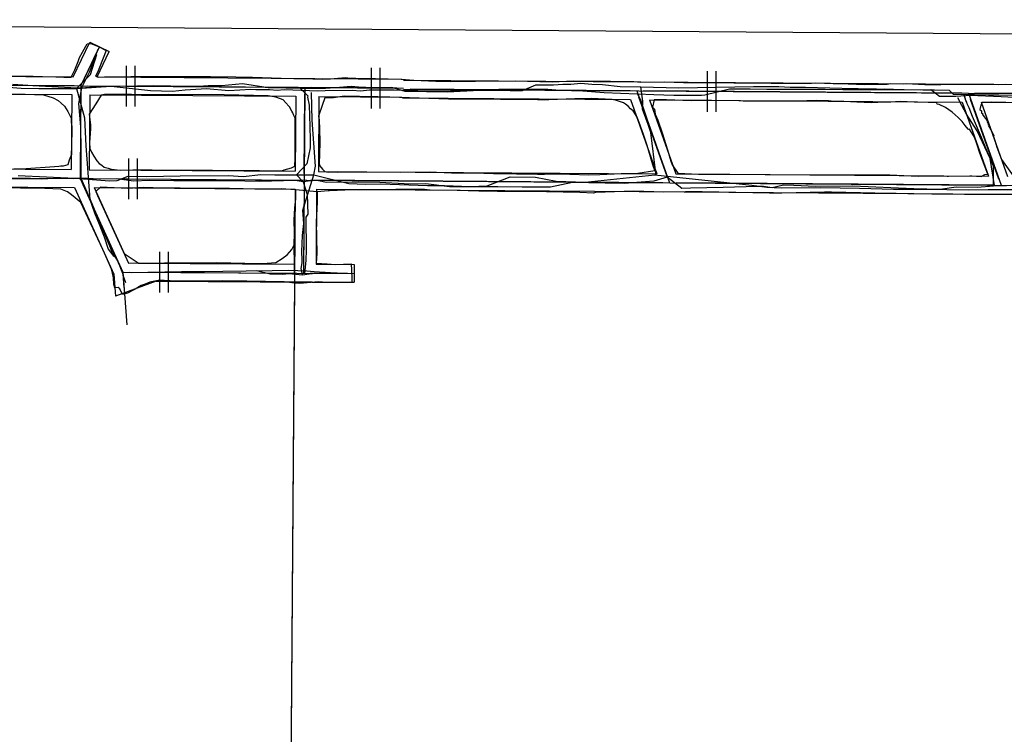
# Model space of a CAD drawing. Header units: inches. Extents: x 1 to 626000, y 0 to 7596230.
# Tile 60 of 68: x 620148 to 620445, y 7596014 to 7596230. Entities that reach past the tile are written whole.
import ezdxf

# ---------------------------------------------------------------- set-up
doc = ezdxf.new("R2010")
doc.units = ezdxf.units.IN
doc.header["$MEASUREMENT"] = 0

msp = doc.modelspace()

# ---------------------------------------------------------------- linework, layer by layer
for points in [[(619863.14, 7596229.59), (622376.43, 7596211.31), (626000.31, 7591005.87), (622022.68, 7590047.14), (622549.52, 7585576.51), (620961.88, 7582790.54), (620747.43, 7583335.41), (621199.3, 7584497.57), (622065.07, 7586183.11), (621701.56, 7589969.75), (619535.53, 7589447.67), (619057.77, 7590869.11), (619627.68, 7595272.35), (619652.78, 7595466.1), (619863.14, 7596229.59)], [(620143.24, 7596212.68), (620149.6, 7596212.54), (620152.19, 7596212.57), (620155.06, 7596212.47), (620159.1, 7596212.41), (620161.45, 7596212.25), (620163.72, 7596212.25), (620163.82, 7596212.49), (620164.8, 7596214.51), (620165.76, 7596217.01), (620166.19, 7596218.21), (620167.11, 7596219.77), (620168.08, 7596221.59), (620168.5, 7596222.29), (620169.61, 7596222.43), (620171.9, 7596221.47), (620174.24, 7596220.29), (620172.28, 7596215.13), (620171.64, 7596213.62), (620171.07, 7596212.53), (620172.07, 7596212.3), (620173.71, 7596212.4), (620181.67, 7596212.49)], [(620164.32, 7596212.4), (620169.27, 7596222.82)], [(620169.27, 7596222.82), (620175.14, 7596220.03)], [(620166.62, 7596209.68), (620172.2, 7596221.42)], [(620167.48, 7596211.49), (620171.34, 7596219.62)], [(620171.49, 7596212.35), (620175.14, 7596220.03)], [(620180.3, 7596215.71), (620180.3, 7596203.44)], [(620182.88, 7596215.71), (620182.88, 7596203.44)], [(620254.14, 7596215.06), (620254.14, 7596202.79)], [(620256.72, 7596215.06), (620256.72, 7596202.79)], [(620355.47, 7596214.02), (620355.47, 7596201.76)], [(620358.05, 7596214.02), (620358.05, 7596201.76)], [(619974.71, 7596211.08), (620166.62, 7596209.68)], [(620135.64, 7596212.61), (620164.32, 7596212.4)], [(620171.49, 7596212.35), (620263.38, 7596211.68)], [(620181.67, 7596212.49), (620182.73, 7596212.5), (620191.02, 7596212.45), (620197.4, 7596212.44), (620205.72, 7596212.46), (620213.38, 7596212.37), (620215.91, 7596212.24), (620218.35, 7596212.22), (620227.02, 7596211.95), (620230.84, 7596211.87), (620236.54, 7596211.8), (620239.46, 7596211.7), (620241.91, 7596211.8), (620244.09, 7596211.99), (620246.39, 7596212.12), (620247.94, 7596211.95), (620249.56, 7596211.95), (620252.85, 7596211.89), (620255.45, 7596211.82), (620259.27, 7596211.71), (620263.17, 7596211.67), (620267.02, 7596211.33), (620273.65, 7596211.04), (620278.04, 7596211), (620285.57, 7596211.03), (620297.6, 7596211.15), (620308.73, 7596210.88), (620315.21, 7596211.17), (620326.35, 7596211.08), (620333.4, 7596210.92), (620335.43, 7596210.8), (620342.7, 7596210.88), (620348.33, 7596210.68), (620356.91, 7596210.63), (620363.54, 7596210.58), (620374.77, 7596210.49), (620379.35, 7596210.49), (620383.06, 7596210.45), (620386.93, 7596210.45), (620388.19, 7596210.6), (620393.44, 7596210.4), (620395.53, 7596210.4), (620402.97, 7596210.1), (620404, 7596210.13), (620409.8, 7596210.13), (620410.83, 7596210.35), (620414.72, 7596210.25), (620415.48, 7596210.33), (620421.12, 7596210.1), (620422.68, 7596210.08), (620424.25, 7596210.01), (620425.96, 7596210.01), (620434.01, 7596210.18), (620434.56, 7596210.2), (620441.93, 7596210.13), (620443.25, 7596210.09), (620445.31, 7596210.15)], [(620263.91, 7596211.37), (620464.26, 7596209.92)], [(620093.62, 7596210.21), (620164.62, 7596209.7)], [(620166.62, 7596209.68), (620166.42, 7596181.68)], [(620166.61, 7596207.68), (620166.43, 7596183.68)], [(620166.62, 7596209.68), (620263.89, 7596208.97)], [(620166.62, 7596209.68), (620166.62, 7596209.68)], [(620168.62, 7596209.67), (620232.14, 7596209.21)], [(620234.14, 7596209.19), (620233.73, 7596153.19)], [(620261.89, 7596208.99), (620236.14, 7596209.18)], [(620263.89, 7596208.67), (620263.89, 7596208.67)], [(620263.89, 7596208.67), (620434.24, 7596207.44)], [(620332.25, 7596208.18), (620265.89, 7596208.66)], [(620334.25, 7596208.16), (620344.13, 7596180.39)], [(620334.25, 7596208.16), (620334.25, 7596208.16)], [(620432.24, 7596207.45), (620336.25, 7596208.15)], [(620434.24, 7596207.44), (620444.12, 7596179.66)], [(620434.24, 7596207.44), (620534.24, 7596206.71)], [(620532.24, 7596206.72), (620436.24, 7596207.42)], [(620119.63, 7596207.32), (620163.9, 7596207)], [(620144.57, 7596207.18), (620149.78, 7596207.17), (620155.39, 7596206.92), (620158.24, 7596206.01), (620159.76, 7596205.24), (620160.71, 7596204.42), (620161.66, 7596203.52), (620162.19, 7596202.74), (620162.7, 7596201.87)], [(620163.9, 7596207), (620163.74, 7596184.4)], [(620181.84, 7596207.02), (620173.71, 7596207), (620172.77, 7596206.85), (620171.17, 7596204.21), (620169.1, 7596201.06), (620169.5, 7596197.92), (620169.47, 7596196.81), (620169.24, 7596192.46), (620169.32, 7596190.76), (620169.82, 7596189.63), (620170.48, 7596188.46), (620171.42, 7596187.06), (620172.11, 7596186.28), (620172.92, 7596185.7), (620173.66, 7596185.08), (620174.87, 7596184.82), (620175.79, 7596184.51), (620178.49, 7596184.23), (620182.3, 7596184.28)], [(620169.3, 7596206.96), (620169.14, 7596184.36)], [(620169.3, 7596206.96), (620231.42, 7596206.51)], [(620182.3, 7596184.28), (620188.09, 7596184.36), (620194.95, 7596184.21), (620204.26, 7596184.22), (620206.26, 7596184.21), (620210.92, 7596184.13), (620216.6, 7596184.16), (620220.47, 7596184.12), (620225.62, 7596183.98), (620227.22, 7596183.99), (620227.96, 7596184.34), (620230.13, 7596184.89), (620231.16, 7596185.43), (620231.22, 7596187.86), (620231.19, 7596194.4), (620231.22, 7596197.6), (620231.21, 7596199.85), (620230.86, 7596200.72), (620230.56, 7596201.5), (620230.22, 7596201.97), (620229.48, 7596203.34), (620229.29, 7596203.55), (620228.43, 7596204.57), (620227.64, 7596205.42), (620225.71, 7596206.13), (620224.81, 7596206.34), (620223.06, 7596206.67), (620218.63, 7596206.7), (620209.79, 7596206.96), (620193.15, 7596207), (620188.41, 7596206.96), (620181.88, 7596207.02), (620181.84, 7596207.02)], [(620231.42, 7596206.51), (620231.26, 7596183.91)], [(620233.95, 7596183.19), (620234.13, 7596207.19)], [(620238.3, 7596200.53), (620238.23, 7596200.33), (620238.45, 7596199.54), (620238.6, 7596196.47), (620238.72, 7596192.8), (620238.55, 7596189.07), (620238.52, 7596186.34), (620238.54, 7596185.66), (620239.49, 7596184.49), (620240.15, 7596183.8), (620241.17, 7596183.66), (620241.2, 7596183.66), (620242.86, 7596183.74), (620244.02, 7596183.64), (620249.21, 7596183.7), (620250.11, 7596183.71), (620250.86, 7596183.7), (620263.15, 7596183.65), (620271.67, 7596183.67), (620278.37, 7596183.44), (620285.22, 7596183.39), (620291.04, 7596183.18), (620298.01, 7596183.16), (620304.36, 7596183.06), (620306.45, 7596183.03), (620309.88, 7596183.12), (620314.03, 7596182.99), (620319.79, 7596182.86), (620323.08, 7596182.87), (620329.59, 7596183.17), (620334.6, 7596183.28), (620339.74, 7596184.08), (620339.09, 7596185.81), (620337.34, 7596191.69), (620336.32, 7596194.93), (620334.95, 7596198.61), (620334.38, 7596200.22), (620333.13, 7596202.08), (620332.4, 7596202.74), (620331.63, 7596203.53), (620330.82, 7596204.14), (620330.21, 7596204.5), (620328.16, 7596205.19), (620326.83, 7596205.57), (620320.47, 7596205.81), (620315.55, 7596205.71), (620307.7, 7596205.39), (620304.34, 7596205.41), (620281.91, 7596205.63), (620277.48, 7596205.58), (620259.81, 7596206.2), (620256.15, 7596206.37), (620255.39, 7596206.38), (620246.02, 7596206.58), (620242.84, 7596206.01), (620240.16, 7596206.05), (620239.35, 7596203.76), (620238.3, 7596200.53)], [(620238.42, 7596206.46), (620238.26, 7596183.86)], [(620238.42, 7596206.46), (620263.4, 7596206.28)], [(620263.6, 7596205.98), (620332.34, 7596205.48)], [(620332.34, 7596205.48), (620340.29, 7596183.12)], [(620343.46, 7596182.27), (620334.92, 7596206.28)], [(620338.08, 7596205.44), (620355.33, 7596205.31)], [(620338.08, 7596205.44), (620432.33, 7596204.75)], [(620338.08, 7596205.44), (620346.04, 7596183.08)], [(620374.47, 7596182.96), (620402.11, 7596182.78), (620410.55, 7596182.77), (620419.08, 7596182.44), (620423.33, 7596182.48), (620427.85, 7596182.37), (620428.29, 7596182.38), (620434.64, 7596182.5), (620435.27, 7596182.51), (620438.06, 7596182.33), (620439.19, 7596182.9), (620440.07, 7596182.99), (620437.69, 7596189.35), (620436.83, 7596192.14), (620436.04, 7596194.17), (620434.57, 7596196.59), (620434.27, 7596196.5), (620434.21, 7596196.57), (620433.24, 7596197.71), (620432.35, 7596198.85), (620431.82, 7596199.44), (620431.21, 7596200.11), (620429.34, 7596201.68), (620427.36, 7596203.08), (620425.41, 7596204.01), (620424.88, 7596204.14), (620424.71, 7596204.49), (620422.12, 7596204.59), (620417.94, 7596204.72), (620413.72, 7596204.89), (620410.88, 7596204.74), (620408.96, 7596204.74), (620404.91, 7596204.5), (620400.63, 7596204.71), (620396.72, 7596204.92), (620393.68, 7596204.95), (620392.11, 7596205.12), (620391.28, 7596205.1), (620388.89, 7596205.15), (620388.53, 7596205.21), (620382.49, 7596205.05), (620376.53, 7596205.03), (620366.37, 7596205.04), (620365.53, 7596205.12), (620356.81, 7596205.19), (620355.52, 7596205.2), (620350.68, 7596205.17), (620343.21, 7596205.45), (620339.54, 7596205.38), (620339.04, 7596203.26), (620339.58, 7596202.59), (620339.83, 7596201.1), (620340.59, 7596199.29), (620341.96, 7596195.2), (620343.48, 7596190.37), (620344.49, 7596186.98), (620344.91, 7596185.82), (620346.66, 7596183.31), (620352.86, 7596183.06), (620362.28, 7596183.04), (620374.47, 7596182.96)], [(620355.33, 7596205.31), (620365.54, 7596205.24)], [(620432.33, 7596204.75), (620440.29, 7596182.39)], [(620443.45, 7596181.55), (620434.91, 7596205.55)], [(620449.98, 7596204.51), (620441.14, 7596204.73), (620438.39, 7596204.67), (620438.01, 7596203.79), (620437.67, 7596202.55), (620438.2, 7596202.06), (620438.22, 7596201.54), (620438.58, 7596201.16), (620438.53, 7596201.02), (620439.28, 7596199.87), (620439.88, 7596199.17), (620439.76, 7596198.95), (620440.28, 7596198.14), (620440.24, 7596197.75), (620441.41, 7596195.72), (620441.93, 7596194.65), (620441.78, 7596194.37), (620442.37, 7596192.82), (620442.8, 7596191.18), (620444.26, 7596187.48), (620447.8, 7596182.47)], [(620438.08, 7596204.71), (620532.33, 7596204.02)], [(620438.08, 7596204.71), (620446.03, 7596182.35)], [(620162.7, 7596201.87), (620163.3, 7596200.71), (620163.65, 7596199.91), (620163.72, 7596198.63), (620163.94, 7596197.36), (620163.79, 7596190.89), (620163.79, 7596188.97), (620163.13, 7596187.21), (620162.68, 7596185.78), (620161.24, 7596185.42), (620160.61, 7596185.38), (620160.02, 7596185.31), (620158.68, 7596185.26), (620150.12, 7596184.61), (620146.39, 7596184.57)], [(620181.01, 7596187.7), (620181.01, 7596175.43)], [(620183.59, 7596187.7), (620183.59, 7596175.43)], [(620094.14, 7596184.91), (620163.74, 7596184.4)], [(620169.14, 7596184.36), (620231.26, 7596183.91)], [(620238.26, 7596183.86), (620340.29, 7596183.12)], [(620091.42, 7596182.23), (620166.42, 7596181.68)], [(620093.42, 7596182.21), (620164.42, 7596181.7)], [(620166.42, 7596181.68), (620179.23, 7596153.5)], [(620166.42, 7596181.68), (620166.42, 7596181.68)], [(620166.42, 7596181.68), (620699.83, 7596177.8)], [(620168.42, 7596181.67), (620231.94, 7596181.21)], [(620342.13, 7596180.41), (620235.94, 7596181.18)], [(620346.04, 7596183.08), (620440.29, 7596182.39)], [(620094.1, 7596179.51), (620164.68, 7596179)], [(620191.72, 7596150.94), (620190.4, 7596151.03), (620187.37, 7596150.46), (620185.99, 7596149.88), (620184.82, 7596149.48), (620182.94, 7596148.3), (620180.69, 7596147.17), (620179.15, 7596146.77), (620178.38, 7596148.42), (620177.88, 7596148.86), (620176.87, 7596148.75), (620176.59, 7596149.75), (620176.42, 7596151.77), (620176.18, 7596153.15), (620175.89, 7596154.33), (620174.2, 7596158.11), (620173.22, 7596160.33), (620166.58, 7596174.43), (620163.84, 7596176.83), (620162.61, 7596177.73), (620160.56, 7596178.5), (620153.35, 7596178.76), (620148.45, 7596178.79), (620144.81, 7596178.88)], [(620164.68, 7596179), (620176.55, 7596152.89)], [(620167.25, 7596179.86), (620178.4, 7596155.32)], [(620170.63, 7596178.95), (620231.22, 7596178.51)], [(620170.63, 7596178.95), (620179.73, 7596158.93)], [(620182.37, 7596178.81), (620180.75, 7596178.74), (620172.49, 7596179.07), (620171.09, 7596177.79), (620171.59, 7596176.62), (620180.96, 7596156.19), (620191.83, 7596156.25)], [(620231.33, 7596178.26), (620227, 7596178.59), (620219.8, 7596178.54), (620211.44, 7596178.7), (620205.83, 7596178.73), (620202.61, 7596178.73), (620196.6, 7596178.84), (620191.46, 7596178.84), (620185.5, 7596178.95), (620182.37, 7596178.81)], [(620231.22, 7596178.51), (620229.05, 7595880.32)], [(620453.26, 7596176.9), (620442.21, 7596176.9), (620437.01, 7596176.9), (620434.57, 7596176.9), (620433.05, 7596176.91), (620428.26, 7596176.95), (620423.21, 7596176.99), (620412.47, 7596177.18), (620406, 7596177.33), (620392.92, 7596177.55), (620392.87, 7596177.59), (620390.83, 7596177.62), (620378.02, 7596177.27), (620374.25, 7596177.33), (620353.96, 7596177.66), (620348.92, 7596177.66), (620342.36, 7596177.62), (620333.32, 7596177.85), (620321.79, 7596177.44), (620321.16, 7596177.31), (620317.08, 7596177.46), (620307.01, 7596177.65), (620306.27, 7596177.81), (620304.33, 7596177.81), (620292.25, 7596177.8), (620286.63, 7596177.93), (620280.07, 7596178.1), (620271.96, 7596178.21), (620270.19, 7596178.41), (620264.11, 7596178.4), (620261.62, 7596178.37), (620256.4, 7596178.28), (620250.74, 7596178.27), (620249.79, 7596178.27), (620249.19, 7596178.25), (620246.21, 7596178.18), (620241.56, 7596178), (620241.2, 7596177.98), (620237.87, 7596177.72), (620231.33, 7596178.26), (620231.33, 7596175.6), (620231.07, 7596172.9), (620230.83, 7596169.1), (620230.89, 7596165.42), (620230.81, 7596161.51), (620231.01, 7596150.19), (620229.35, 7595921.02)], [(620231.22, 7596178.51), (620231.05, 7596155.91)], [(620237.87, 7596177.72), (620231.33, 7596178.26)], [(620231.33, 7596178.26), (620231.33, 7596175.6)], [(620233.92, 7596179.19), (620233.75, 7596155.19)], [(620237.72, 7596178.46), (620237.55, 7596155.86)], [(620237.87, 7596177.72), (620237.85, 7596174.59), (620237.62, 7596168.6), (620237.63, 7596163.75), (620237.74, 7596159.17), (620237.6, 7596156.15), (620240.86, 7596155.96)], [(620237.72, 7596178.46), (620253.92, 7596178.35)], [(620241.2, 7596177.98), (620237.87, 7596177.72)], [(620241.56, 7596178), (620241.2, 7596177.98)], [(620246.21, 7596178.18), (620241.56, 7596178)], [(620249.19, 7596178.25), (620246.21, 7596178.18)], [(620249.79, 7596178.27), (620249.19, 7596178.25)], [(620250.74, 7596178.27), (620249.79, 7596178.27)], [(620256.4, 7596178.28), (620250.74, 7596178.27)], [(620253.92, 7596178.35), (620551.1, 7596176.19)], [(620261.62, 7596178.37), (620256.4, 7596178.28)], [(620264.11, 7596178.4), (620261.62, 7596178.37)], [(620270.19, 7596178.41), (620264.11, 7596178.4)], [(620271.96, 7596178.21), (620270.19, 7596178.41)], [(620280.07, 7596178.1), (620271.96, 7596178.21)], [(620286.63, 7596177.93), (620280.07, 7596178.1)], [(620292.25, 7596177.8), (620286.63, 7596177.93)], [(620304.33, 7596177.81), (620292.25, 7596177.8)], [(620306.27, 7596177.81), (620304.33, 7596177.81)], [(620307.01, 7596177.65), (620306.27, 7596177.81)], [(620333.32, 7596177.85), (620321.79, 7596177.44)], [(620342.36, 7596177.62), (620333.32, 7596177.85)], [(620442.12, 7596179.68), (620346.13, 7596180.38)], [(620231.33, 7596175.6), (620231.07, 7596172.9)], [(620317.08, 7596177.46), (620307.01, 7596177.65)], [(620321.16, 7596177.31), (620317.08, 7596177.46)], [(620321.79, 7596177.44), (620321.16, 7596177.31)], [(620348.92, 7596177.66), (620342.36, 7596177.62)], [(620353.96, 7596177.66), (620348.92, 7596177.66)], [(620374.25, 7596177.33), (620353.96, 7596177.66)], [(620378.02, 7596177.27), (620374.25, 7596177.33)], [(620390.83, 7596177.62), (620378.02, 7596177.27)], [(620392.87, 7596177.59), (620390.83, 7596177.62)], [(620392.92, 7596177.55), (620392.87, 7596177.59)], [(620406, 7596177.33), (620392.92, 7596177.55)], [(620412.47, 7596177.18), (620406, 7596177.33)], [(620423.21, 7596176.99), (620412.47, 7596177.18)], [(620428.26, 7596176.95), (620423.21, 7596176.99)], [(620433.05, 7596176.91), (620428.26, 7596176.95)], [(620434.57, 7596176.9), (620433.05, 7596176.91)], [(620437.01, 7596176.9), (620434.57, 7596176.9)], [(620442.21, 7596176.9), (620437.01, 7596176.9)], [(620453.26, 7596176.9), (620442.21, 7596176.9)], [(620231.07, 7596172.9), (620230.83, 7596169.1)], [(620230.83, 7596169.1), (620230.89, 7596165.42)], [(620230.89, 7596165.42), (620230.81, 7596161.51)], [(620191.83, 7596156.25), (620192.02, 7596156.25), (620202.97, 7596156.24), (620207.61, 7596156.39), (620216.02, 7596156.16), (620221.51, 7596156.08), (620225.37, 7596156.41), (620227.32, 7596157.6), (620228.83, 7596158.74), (620230.25, 7596160.35), (620230.81, 7596161.51)], [(620230.81, 7596161.51), (620231.01, 7596150.19)], [(620183.94, 7596156.18), (620179.69, 7596158.95)], [(620190.36, 7596159.56), (620190.36, 7596147.3)], [(620192.94, 7596159.56), (620192.94, 7596147.3)], [(620183.94, 7596156.18), (620231.05, 7596155.91)], [(620237.55, 7596155.89), (620249.05, 7596155.81)], [(620240.86, 7596155.96), (620243.36, 7596155.81), (620248.16, 7596155.94), (620248.26, 7596154.05), (620248.32, 7596151.53), (620248.3, 7596150.49), (620242.18, 7596150.34), (620240.77, 7596150.4)], [(620249.05, 7596155.81), (620249.01, 7596150.41)], [(620176.55, 7596152.89), (620177.05, 7596146.25)], [(620179.23, 7596153.5), (620249.03, 7596153.11)], [(620179.23, 7596153.5), (620179.74, 7596146.89)], [(620179.38, 7596151.51), (620179.58, 7596148.88)], [(620181.23, 7596153.49), (620231.73, 7596153.2)], [(620235.73, 7596153.18), (620247.03, 7596153.12)], [(620189.33, 7596150.75), (620177.05, 7596146.25)], [(620189.32, 7596150.74), (620236.41, 7596150.48)], [(620236.41, 7596150.48), (620189.33, 7596150.75)], [(620240.77, 7596150.4), (620238.29, 7596150.52), (620232.69, 7596150.02), (620231.01, 7596150.19), (620227.91, 7596150.51), (620216.64, 7596150.76), (620209.32, 7596150.87), (620196.82, 7596150.74), (620193.59, 7596150.82), (620191.72, 7596150.94)], [(620231.01, 7596150.19), (620229.35, 7595921.02)], [(620236.41, 7596150.48), (620249.01, 7596150.41)], [(620179.74, 7596146.89), (620180.45, 7596137.59)]]:
    msp.add_lwpolyline(points)
for points in [[(620166.76, 7596208.9, 260.62), (620169.24, 7596213.81, 260.52), (620171.88, 7596220.74, 260.89)], [(620165.26, 7596208.86, 256.68), (620169.55, 7596213.05, 256.96), (620171.38, 7596219.09, 257.07)], [(620142.26, 7596209.4, 257.21), (620148.59, 7596208.9, 256.92), (620153.96, 7596208.89, 256.7), (620159.6, 7596208.87, 256.61), (620165.26, 7596208.86, 256.68), (620175.73, 7596209.59, 256.73), (620187.65, 7596208.25, 256.63), (620194.26, 7596208.08, 256.33), (620198.02, 7596208.42, 256.09), (620204.47, 7596208.85, 255.92), (620211.26, 7596208.28, 256), (620217.88, 7596208.62, 255.88), (620219.39, 7596208.59, 255.9), (620221.19, 7596208.58, 255.95), (620223.48, 7596208.51, 256.06), (620225.76, 7596208.38, 256.25), (620227.93, 7596208.5, 256.28), (620230.52, 7596208.41, 256.32), (620233.05, 7596208.3, 256.28), (620235.52, 7596208.22, 256.31), (620237.99, 7596208.13, 256.35), (620240.3, 7596208.2, 256.35), (620248.42, 7596208.3, 256.5), (620250.95, 7596208.17, 256.64), (620253.67, 7596208.49, 256.81), (620257.43, 7596208.43, 257.21), (620261.08, 7596208.43, 257.71), (620264.35, 7596208.38, 257.91), (620268.24, 7596208.21, 257.9), (620271.37, 7596208.14, 257.86), (620274.8, 7596208.19, 257.96), (620278.73, 7596208.17, 257.97), (620281.57, 7596208.24, 257.88), (620285.94, 7596208.31, 257.83), (620288.99, 7596208.36, 257.75), (620292.97, 7596208.3, 257.75), (620296.07, 7596208.29, 257.81), (620299.82, 7596208.26, 257.83), (620303.86, 7596209.96, 257.8), (620306.83, 7596209.97, 257.77), (620309.18, 7596209.93, 257.81), (620311.97, 7596210.12, 257.83), (620314.36, 7596210.11, 257.91), (620317.42, 7596210.43, 258.14), (620320.74, 7596210.16, 258.5), (620323.94, 7596210.07, 258.87), (620329.28, 7596209.42, 259.24), (620335.52, 7596209.31, 259.3), (620346.89, 7596209.05, 260), (620369.49, 7596209.47, 260.57), (620377.06, 7596209.46, 260.86), (620380.49, 7596209.21, 260.6), (620385.14, 7596209.25, 260.69), (620399.79, 7596208.88, 261.39), (620401.06, 7596208.84, 261.31), (620403.62, 7596208.78, 261.21), (620404.72, 7596208.75, 261.18), (620406.57, 7596208.7, 261.13), (620407.97, 7596208.67, 261.17), (620408.91, 7596208.79, 261.24), (620414.41, 7596208.55, 261.68), (620419.88, 7596208.47, 261.77), (620422.97, 7596208.55, 261.92), (620425.5, 7596206.56, 261.67), (620430.5, 7596206.57, 261.8), (620435.01, 7596206.86, 261.88), (620437.14, 7596206.75, 261.9), (620444.11, 7596206.42, 261.96), (620453.96, 7596205.94, 261.94)], [(620448.21, 7596206.76, 265.87), (620443.43, 7596206.82, 265.84), (620440.32, 7596206.87, 266.25), (620436.13, 7596206.92, 265.94), (620429.78, 7596207.04, 265.69), (620428.54, 7596208.26, 265.64), (620424.04, 7596208.33, 265.57), (620420.56, 7596208.38, 265.57), (620414.88, 7596208.43, 265.43), (620412.3, 7596208.44, 265.4), (620410.09, 7596208.45, 265.23), (620406.39, 7596208.46, 265.06), (620402.89, 7596208.47, 265.31), (620401.44, 7596208.48, 265.24), (620397.86, 7596208.49, 265.11), (620396.42, 7596208.49, 265.11), (620391.02, 7596208.52, 264.92), (620389.33, 7596208.52, 264.84), (620387.16, 7596208.53, 264.7), (620378.59, 7596208.56, 264.6), (620373.46, 7596208.58, 264.48), (620368.46, 7596208.6, 264.37), (620366.66, 7596208.61, 264.2), (620362.22, 7596208.63, 264.01), (620354.81, 7596206.79, 263.98), (620353.77, 7596206.77, 263.98), (620349.8, 7596206.7, 263.81), (620345.47, 7596206.71, 263.63), (620339.37, 7596206.93, 263.26), (620334.49, 7596207.12, 263.17), (620329.32, 7596207.31, 262.96), (620324.45, 7596207.57, 262.62), (620317.97, 7596207.99, 262), (620311.03, 7596208.27, 261.52), (620307.39, 7596208.54, 261.51), (620303.14, 7596208.54, 261.43), (620292.69, 7596208.52, 261.66), (620277.19, 7596207.74, 262.07), (620264.42, 7596207.93, 262.17), (620260.39, 7596209.14, 262.02), (620254.79, 7596209.07, 262.17), (620250.31, 7596209.22, 261.79), (620248.15, 7596209.41, 261.35), (620244.6, 7596209.12, 261.23), (620240.4, 7596208.86, 261.18), (620232.83, 7596208.88, 260.62), (620228.42, 7596208.93, 260.51), (620223.08, 7596209.02, 260.38), (620215.4, 7596210.26, 260.24), (620208.98, 7596209.67, 260.13), (620205.04, 7596209.63, 259.83), (620202.18, 7596209.48, 259.73), (620198.49, 7596209.45, 259.73), (620193.62, 7596209.56, 260.15), (620188.64, 7596209.66, 260.61), (620183.46, 7596209.58, 260.56), (620177.36, 7596209.44, 260.31), (620171.72, 7596209.33, 260.71), (620166.76, 7596208.9, 260.62), (620163.56, 7596209.06, 260.42), (620152.16, 7596209.63, 260.56), (620146.08, 7596210.08, 260.54)], [(620165.26, 7596208.86, 256.68), (620167.69, 7596200.02, 256.21), (620168.1, 7596191.58, 255.55), (620169.27, 7596175.37, 254.05), (620170.74, 7596171.32, 252.3), (620172.15, 7596167.93, 251.72), (620173.61, 7596164.07, 251.04), (620174.87, 7596160.41, 250.68), (620176.57, 7596158.19, 250.37)], [(620166.76, 7596208.9, 260.62), (620165.95, 7596204.33, 260.19), (620166.49, 7596197.26, 259.83), (620166.64, 7596190.37, 259.04), (620166.62, 7596185.13, 258.19), (620166.6, 7596181.82, 257.8), (620169.08, 7596176.05, 257.25), (620173.79, 7596165.03, 254.92), (620175.09, 7596161.88, 254.66), (620176.17, 7596159.14, 254.46), (620177.66, 7596157.03, 254.24), (620179.15, 7596153.16, 254.13), (620179.32, 7596152.61, 253.78), (620180.08, 7596150.34, 253.68)], [(620232.83, 7596208.88, 260.62), (620235.05, 7596206.63, 260.77), (620234.99, 7596206.22, 260.44), (620235.46, 7596203.8, 260.35), (620235.7, 7596197.34, 260.1), (620235.73, 7596193.39, 259.69), (620235.74, 7596190.99, 259.31), (620234.72, 7596186.11, 259.04), (620231.67, 7596182.83, 258.29)], [(620232.83, 7596208.88, 260.62), (620235.05, 7596206.63, 260.77), (620234.99, 7596206.22, 260.44), (620235.46, 7596203.8, 260.35), (620235.7, 7596197.34, 260.1), (620235.73, 7596193.39, 259.69), (620235.74, 7596190.99, 259.31), (620234.72, 7596186.11, 259.04), (620231.67, 7596182.83, 258.29), (620233.68, 7596180.7, 258.06), (620234.81, 7596176.87, 257.87), (620235.1, 7596171, 257.3), (620234.43, 7596170.01, 257.38), (620234.54, 7596160.13, 255.96), (620234.49, 7596157.13, 255.49), (620234.06, 7596153.01, 255.13)], [(620233.41, 7596152.69, 251.07), (620233.06, 7596154.57, 251.18), (620233.33, 7596156.26, 251.19), (620233.39, 7596156.88, 251.58), (620233.39, 7596157.87, 251.86), (620233.25, 7596159.02, 252.24), (620233.26, 7596159.67, 252.35), (620233.45, 7596164.56, 253.03), (620233.81, 7596168.11, 253.52), (620233.59, 7596172.2, 253.8), (620236.82, 7596182.78, 255.19), (620237.38, 7596185.39, 255.19), (620236.41, 7596199.31, 256.34), (620236.18, 7596207.59, 256.5)], [(620340.04, 7596182.81, 256.13), (620339.99, 7596183.35, 256.34), (620338.44, 7596195.61, 259.21), (620337.65, 7596198.03, 259.36), (620335.97, 7596202.61, 259.5), (620336.12, 7596205, 259.47), (620335.52, 7596209.31, 259.3)], [(620334.49, 7596207.12, 263.17), (620335.33, 7596205.43, 263.06), (620337.29, 7596199.69, 262.82), (620338.79, 7596195.43, 262.77), (620339.96, 7596192.08, 262.4), (620340.99, 7596189.16, 261.97), (620343.04, 7596183.33, 261.41), (620343.45, 7596182.16, 260.63)], [(620442.17, 7596179.55, 260.89), (620440.8, 7596187.7, 261.12), (620436.9, 7596196.05, 261.44), (620433.72, 7596201.13, 261.91), (620432.31, 7596203.76, 261.62), (620431.03, 7596206.05, 261.75)], [(620441.83, 7596179.35, 264.55), (620441.77, 7596185.41, 264.36), (620440, 7596189.65, 264.77), (620438.16, 7596194.07, 265.04), (620437, 7596196.85, 265.18), (620435.52, 7596200.41, 265.3), (620434.45, 7596202.98, 265.45), (620433.92, 7596204.27, 265.56), (620433.73, 7596204.72, 265.64), (620433.5, 7596205.26, 265.75), (620432.96, 7596206.98, 265.81)], [(620449.71, 7596179.56, 264.75), (620441.83, 7596179.35, 264.55), (620436.87, 7596179, 264.32), (620430.52, 7596179.09, 263.46), (620425.7, 7596178.4, 263.36), (620417.78, 7596178.64, 263.14), (620399.39, 7596179.37, 262.66), (620388.12, 7596179.31, 262.39), (620381.56, 7596179.56, 262.27), (620378.49, 7596179.67, 262.1), (620375.08, 7596178.85, 262.04), (620372.51, 7596179.3, 262.15), (620370.7, 7596179.26, 262.11), (620360.33, 7596179.01, 261.62), (620350.41, 7596178.78, 261.03), (620347.86, 7596178.71, 261.13), (620343.45, 7596182.16, 260.63), (620339.41, 7596180.86, 259.85), (620330.45, 7596180.25, 259.73), (620324.72, 7596180.33, 259.9), (620314.9, 7596180.46, 260.07), (620308.19, 7596179.12, 260.08), (620299.72, 7596179.13, 260.2), (620292.33, 7596179.15, 259.94), (620289.36, 7596179.15, 260.11), (620277.82, 7596179.17, 259.84), (620270.69, 7596180.13, 259.96), (620265.96, 7596180.01, 260.06), (620256.73, 7596180.48, 259.66), (620250.39, 7596180.61, 259.21), (620240.71, 7596180.47, 258.54), (620238.24, 7596180.96, 258.33), (620236.75, 7596181.11, 258.67), (620233.68, 7596180.7, 258.06), (620231.27, 7596181.06, 258.1), (620220.57, 7596180.85, 257.95), (620211.49, 7596180.96, 257.74), (620201.07, 7596180.99, 257.85), (620194.6, 7596181.03, 257.78), (620187.43, 7596181.06, 257.58), (620182.49, 7596180.9, 257.73), (620177.44, 7596181.6, 257.99), (620172.25, 7596181.54, 257.82), (620166.6, 7596181.82, 257.8), (620163.57, 7596181.72, 257.6), (620160.19, 7596181.78, 257.63), (620154.84, 7596181.52, 257.77), (620149.05, 7596181.59, 257.99), (620143.32, 7596181.46, 258.81)], [(620147.69, 7596182.58, 254.69), (620164.82, 7596181.79, 254.07), (620175.23, 7596180.98, 254.26), (620177.56, 7596181.06, 254.46), (620180.84, 7596182.45, 254.27), (620186.53, 7596182.31, 254.26), (620196.53, 7596182.54, 254.12), (620211.16, 7596182.65, 254.03), (620215.56, 7596182.34, 254.24), (620220.87, 7596182.88, 254.31), (620225.06, 7596182.85, 254.29), (620236.82, 7596182.78, 255.19), (620247.38, 7596180.22, 255.16), (620252.43, 7596179.97, 255.7), (620257.12, 7596180.08, 256.11), (620271.15, 7596179.56, 255.81), (620276.3, 7596179.58, 256), (620284.01, 7596179.33, 256.17), (620289.11, 7596179.53, 256.28), (620296.04, 7596182.22, 256.39), (620303.69, 7596182.07, 256.54), (620309.96, 7596180.91, 256.39), (620318.66, 7596180.58, 256.34), (620339.65, 7596182.85, 256.11), (620368.99, 7596179.71, 257.77), (620373.44, 7596179.12, 258.17), (620377.75, 7596178.93, 258.23), (620389.8, 7596178.96, 258.5), (620401.44, 7596178.83, 258.87), (620411.63, 7596178.54, 259.21), (620421.43, 7596178.46, 259.55), (620427.71, 7596178.4, 259.82), (620434.17, 7596178.3, 260.25), (620440.24, 7596178.44, 260.76), (620444.22, 7596178.43, 260.96), (620451.08, 7596178.42, 260.84)], [(620181.74, 7596153.41, 253.85), (620196.94, 7596153.62, 254.09), (620203.93, 7596153.71, 254.43), (620209.42, 7596153.79, 254.6), (620216.45, 7596153.89, 254.63), (620224.34, 7596154, 255.07), (620229.32, 7596154.06, 255.12), (620234.8, 7596153.89, 255.13), (620236.99, 7596153.69, 255.17), (620241.92, 7596153.38, 255.6), (620246, 7596153.13, 255.94)], [(620181.74, 7596153.41, 250.05), (620196.94, 7596153.62, 250.29), (620203.93, 7596153.71, 250.63), (620209.42, 7596153.79, 250.81), (620216.45, 7596153.89, 250.83), (620219.6, 7596153.93, 251.01), (620223.69, 7596152.99, 251.2), (620227.42, 7596152.87, 251.22), (620229.44, 7596153.06, 251.2), (620233.42, 7596152.69, 251.07), (620235.48, 7596152.94, 251.03), (620237.6, 7596153.15, 251.09)]]:
    msp.add_polyline3d(points)

doc.saveas('drawing.dxf')
